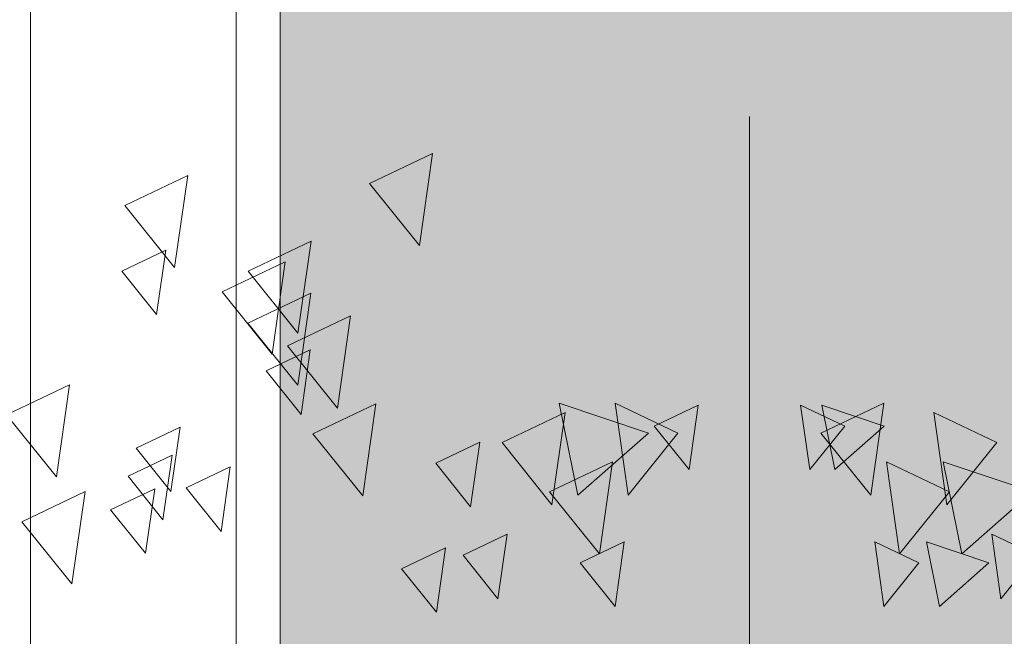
# Model space of a CAD drawing. Header units: millimetres. Extents: x -54722 to 267911, y -1116 to 19261.
# Tile 37 of 92: x -8778 to -8621, y 2089 to 2188. Entities that reach past the tile are written whole.
import ezdxf

# ---------------------------------------------------------------- set-up
doc = ezdxf.new("R2010")
doc.units = ezdxf.units.MM
doc.layers.add('A-GLAZ', color=151, linetype='Continuous', lineweight=9)
doc.layers.add('L-PLNT', color=71, linetype='Continuous', lineweight=9)

# ---------------------------------------------------------------- blocks, each defined once
blk = doc.blocks.new('SBA_PLNT-DTL-GenericTree_02 - ANG-045-V7-Façade Est')
at = {"layer": 'L-PLNT'}
for p, q in [((-8722.29, 2162), (-8712.2, 2166.81)), ((-8712.2, 2166.81), (-8714.3, 2152.04)), ((-8761.54, 2158.48), (-8751.44, 2163.29)), ((-8751.44, 2163.29), (-8753.55, 2148.52)), ((-8714.3, 2152.04), (-8722.29, 2162)), ((-8753.55, 2148.52), (-8761.54, 2158.48)), ((-8741.76, 2147.94), (-8731.67, 2152.75)), ((-8731.67, 2152.75), (-8733.77, 2137.98)), ((-8762.02, 2147.95), (-8754.96, 2151.31)), ((-8754.96, 2151.31), (-8756.43, 2140.97)), ((-8745.9, 2144.61), (-8735.8, 2149.41)), ((-8735.8, 2149.41), (-8737.9, 2134.64)), ((-8756.43, 2140.97), (-8762.02, 2147.95)), ((-8733.77, 2137.98), (-8741.76, 2147.94)), ((-8737.9, 2134.64), (-8745.9, 2144.61)), ((-8741.78, 2139.62), (-8731.69, 2144.42)), ((-8731.69, 2144.42), (-8733.79, 2129.65)), ((-8735.44, 2135.96), (-8725.34, 2140.76)), ((-8725.34, 2140.76), (-8727.45, 2125.99)), ((-8733.79, 2129.65), (-8741.78, 2139.62)), ((-8738.88, 2131.97), (-8731.81, 2135.34)), ((-8727.45, 2125.99), (-8735.44, 2135.96)), ((-8731.81, 2135.34), (-8733.28, 2125)), ((-8733.28, 2125), (-8738.88, 2131.97)), ((-8780.47, 2124.92), (-8770.37, 2129.73)), ((-8770.37, 2129.73), (-8772.47, 2114.96)), ((-8731.39, 2121.9), (-8721.29, 2126.7)), ((-8721.29, 2126.7), (-8723.4, 2111.93)), ((-8676.68, 2123.12), (-8669.62, 2126.48)), ((-8669.62, 2126.48), (-8671.09, 2116.15)), ((-8649.96, 2122), (-8639.86, 2126.81)), ((-8639.86, 2126.81), (-8641.97, 2112.04)), ((-8772.47, 2114.96), (-8780.47, 2124.92)), ((-8701.05, 2120.47), (-8690.96, 2125.28)), ((-8690.96, 2125.28), (-8693.06, 2110.51)), ((-8759.72, 2119.58), (-8752.65, 2122.94)), ((-8752.65, 2122.94), (-8754.12, 2112.61)), ((-8671.09, 2116.15), (-8676.68, 2123.12)), ((-8723.4, 2111.93), (-8731.39, 2121.9)), ((-8641.97, 2112.04), (-8649.96, 2122)), ((-8754.12, 2112.61), (-8759.72, 2119.58)), ((-8711.7, 2117.16), (-8704.63, 2120.53)), ((-8704.63, 2120.53), (-8706.11, 2110.19)), ((-8693.06, 2110.51), (-8701.05, 2120.47)), ((-8761.01, 2115.09), (-8753.94, 2118.46)), ((-8753.94, 2118.46), (-8755.42, 2108.12)), ((-8751.69, 2113.2), (-8744.62, 2116.57)), ((-8744.62, 2116.57), (-8746.1, 2106.23)), ((-8706.11, 2110.19), (-8711.7, 2117.16)), ((-8693.46, 2112.6), (-8683.36, 2117.41)), ((-8683.36, 2117.41), (-8685.47, 2102.64)), ((-8755.42, 2108.12), (-8761.01, 2115.09)), ((-8763.79, 2109.72), (-8756.73, 2113.09)), ((-8756.73, 2113.09), (-8758.2, 2102.75)), ((-8746.1, 2106.23), (-8751.69, 2113.2)), ((-8778, 2107.8), (-8767.9, 2112.61)), ((-8767.9, 2112.61), (-8770.01, 2097.84)), ((-8685.47, 2102.64), (-8693.46, 2112.6)), ((-8758.2, 2102.75), (-8763.79, 2109.72)), ((-8770.01, 2097.84), (-8778, 2107.8)), ((-8707.32, 2102.42), (-8700.25, 2105.79)), ((-8700.25, 2105.79), (-8701.72, 2095.45)), ((-8717.19, 2100.27), (-8710.12, 2103.63)), ((-8710.12, 2103.63), (-8711.59, 2093.3)), ((-8688.56, 2101.19), (-8681.49, 2104.55)), ((-8681.49, 2104.55), (-8682.96, 2094.22)), ((-8701.72, 2095.45), (-8707.32, 2102.42)), ((-8682.96, 2094.22), (-8688.56, 2101.19)), ((-8711.59, 2093.3), (-8717.19, 2100.27))]:
    blk.add_line(p, q, dxfattribs=at)
blk = doc.blocks.new('SBA_PLNT-DTL-GenericTree_02 - ANG-135-V8-Façade Est')
at = {"layer": 'L-PLNT'}
for p, q in [((-8672.87, 2122), (-8682.96, 2126.81)), ((-8682.96, 2126.81), (-8680.86, 2112.04)), ((-8646.15, 2123.12), (-8653.21, 2126.48)), ((-8653.21, 2126.48), (-8651.74, 2116.15)), ((-8621.77, 2120.47), (-8631.87, 2125.28)), ((-8631.87, 2125.28), (-8629.77, 2110.51)), ((-8651.74, 2116.15), (-8646.15, 2123.12)), ((-8680.86, 2112.04), (-8672.87, 2122)), ((-8629.77, 2110.51), (-8621.77, 2120.47)), ((-8629.37, 2112.6), (-8639.47, 2117.41)), ((-8639.47, 2117.41), (-8637.36, 2102.64)), ((-8637.36, 2102.64), (-8629.37, 2112.6)), ((-8615.51, 2102.42), (-8622.58, 2105.79)), ((-8622.58, 2105.79), (-8621.11, 2095.45)), ((-8634.27, 2101.19), (-8641.34, 2104.55)), ((-8641.34, 2104.55), (-8639.87, 2094.22)), ((-8621.11, 2095.45), (-8615.51, 2102.42)), ((-8639.87, 2094.22), (-8634.27, 2101.19))]:
    blk.add_line(p, q, dxfattribs=at)
blk = doc.blocks.new('SBA_PLNT-DTL-GenericTree_02 - ANG-090-V9-Façade Est')
at = {"layer": 'L-PLNT'}
for p, q in [((-8677.61, 2122), (-8691.89, 2126.81)), ((-8691.89, 2126.81), (-8688.91, 2112.04)), ((-8639.82, 2123.12), (-8649.82, 2126.48)), ((-8649.82, 2126.48), (-8647.73, 2116.15)), ((-8647.73, 2116.15), (-8639.82, 2123.12)), ((-8688.91, 2112.04), (-8677.61, 2122)), ((-8616.1, 2112.6), (-8630.38, 2117.41)), ((-8630.38, 2117.41), (-8627.4, 2102.64)), ((-8627.4, 2102.64), (-8616.1, 2112.6)), ((-8623.03, 2101.19), (-8633.03, 2104.55)), ((-8633.03, 2104.55), (-8630.94, 2094.22)), ((-8630.94, 2094.22), (-8623.03, 2101.19))]:
    blk.add_line(p, q, dxfattribs=at)
blk = doc.blocks.new('SBA_PLNT-DTL-GenericTree_02 - ANG-000-V10-Façade Est')
at = {"layer": 'L-PLNT'}
for p, q in [((-8661.41, 2167.9), (-8661.41, 2172.71)), ((-8661.41, 2172.71), (-8661.41, 2157.94)), ((-8661.41, 2157.94), (-8661.41, 2167.9)), ((-8661.41, 2162), (-8661.41, 2166.81)), ((-8661.41, 2166.81), (-8661.41, 2152.04)), ((-8661.41, 2158.48), (-8661.41, 2163.29)), ((-8661.41, 2163.29), (-8661.41, 2148.52)), ((-8661.41, 2152.04), (-8661.41, 2162)), ((-8661.41, 2148.52), (-8661.41, 2158.48)), ((-8661.41, 2147.94), (-8661.41, 2152.75)), ((-8661.41, 2152.75), (-8661.41, 2137.98)), ((-8661.41, 2147.95), (-8661.41, 2151.31)), ((-8661.41, 2151.31), (-8661.41, 2140.97)), ((-8661.41, 2144.61), (-8661.41, 2149.41)), ((-8661.41, 2149.41), (-8661.41, 2134.64)), ((-8661.41, 2140.97), (-8661.41, 2147.95)), ((-8661.41, 2137.98), (-8661.41, 2147.94)), ((-8661.41, 2134.64), (-8661.41, 2144.61)), ((-8661.41, 2139.62), (-8661.41, 2144.42)), ((-8661.41, 2144.42), (-8661.41, 2129.65)), ((-8661.41, 2137.62), (-8661.41, 2142.42)), ((-8661.41, 2142.42), (-8661.41, 2127.66)), ((-8661.41, 2135.96), (-8661.41, 2140.76)), ((-8661.41, 2140.76), (-8661.41, 2125.99)), ((-8661.41, 2129.65), (-8661.41, 2139.62)), ((-8661.41, 2132.86), (-8661.41, 2137.66)), ((-8661.41, 2137.66), (-8661.41, 2122.89)), ((-8661.41, 2127.66), (-8661.41, 2137.62)), ((-8661.41, 2125.99), (-8661.41, 2135.96)), ((-8661.41, 2131.97), (-8661.41, 2135.34)), ((-8661.41, 2135.34), (-8661.41, 2125)), ((-8661.41, 2122.89), (-8661.41, 2132.86)), ((-8661.41, 2125), (-8661.41, 2131.97)), ((-8661.41, 2124.92), (-8661.41, 2129.73)), ((-8661.41, 2129.73), (-8661.41, 2114.96)), ((-8661.41, 2122), (-8661.41, 2126.81)), ((-8661.41, 2126.81), (-8661.41, 2112.04)), ((-8661.41, 2121.9), (-8661.41, 2126.7)), ((-8661.41, 2126.7), (-8661.41, 2111.93)), ((-8661.41, 2123.12), (-8661.41, 2126.48)), ((-8661.41, 2126.48), (-8661.41, 2116.15)), ((-8661.41, 2120.47), (-8661.41, 2125.28)), ((-8661.41, 2125.28), (-8661.41, 2110.51)), ((-8661.41, 2114.96), (-8661.41, 2124.92)), ((-8661.41, 2116.15), (-8661.41, 2123.12)), ((-8661.41, 2119.58), (-8661.41, 2122.94)), ((-8661.41, 2122.94), (-8661.41, 2112.61)), ((-8661.41, 2112.04), (-8661.41, 2122)), ((-8661.41, 2111.93), (-8661.41, 2121.9)), ((-8661.41, 2116.98), (-8661.41, 2121.79)), ((-8661.41, 2121.79), (-8661.41, 2107.02)), ((-8661.41, 2117.16), (-8661.41, 2120.53)), ((-8661.41, 2120.53), (-8661.41, 2110.19)), ((-8661.41, 2110.51), (-8661.41, 2120.47)), ((-8661.41, 2112.61), (-8661.41, 2119.58)), ((-8661.41, 2115.09), (-8661.41, 2118.46)), ((-8661.41, 2118.46), (-8661.41, 2108.12)), ((-8661.41, 2112.6), (-8661.41, 2117.41)), ((-8661.41, 2117.41), (-8661.41, 2102.64)), ((-8661.41, 2110.19), (-8661.41, 2117.16)), ((-8661.41, 2107.02), (-8661.41, 2116.98)), ((-8661.41, 2113.2), (-8661.41, 2116.57)), ((-8661.41, 2116.57), (-8661.41, 2106.23)), ((-8661.41, 2110.97), (-8661.41, 2115.78)), ((-8661.41, 2115.78), (-8661.41, 2101.01)), ((-8661.41, 2110.3), (-8661.41, 2115.11)), ((-8661.41, 2115.11), (-8661.41, 2100.34)), ((-8661.41, 2108.12), (-8661.41, 2115.09)), ((-8661.41, 2106.23), (-8661.41, 2113.2)), ((-8661.41, 2109.72), (-8661.41, 2113.09)), ((-8661.41, 2113.09), (-8661.41, 2102.75)), ((-8661.41, 2107.8), (-8661.41, 2112.61)), ((-8661.41, 2112.61), (-8661.41, 2097.84)), ((-8661.41, 2102.64), (-8661.41, 2112.6)), ((-8661.41, 2107.46), (-8661.41, 2112.26)), ((-8661.41, 2112.26), (-8661.41, 2097.49)), ((-8661.41, 2101.01), (-8661.41, 2110.97)), ((-8661.41, 2100.34), (-8661.41, 2110.3)), ((-8661.41, 2102.75), (-8661.41, 2109.72)), ((-8661.41, 2097.84), (-8661.41, 2107.8)), ((-8661.41, 2097.49), (-8661.41, 2107.46)), ((-8661.41, 2102.42), (-8661.41, 2105.79)), ((-8661.41, 2105.79), (-8661.41, 2095.45)), ((-8661.41, 2101.19), (-8661.41, 2104.55)), ((-8661.41, 2104.55), (-8661.41, 2094.22)), ((-8661.41, 2100.27), (-8661.41, 2103.63)), ((-8661.41, 2103.63), (-8661.41, 2093.3)), ((-8661.41, 2095.45), (-8661.41, 2102.42)), ((-8661.41, 2097.43), (-8661.41, 2102.24)), ((-8661.41, 2102.24), (-8661.41, 2087.47)), ((-8661.41, 2094.22), (-8661.41, 2101.19)), ((-8661.41, 2093.3), (-8661.41, 2100.27)), ((-8661.41, 2087.47), (-8661.41, 2097.43)), ((-8661.41, 2090.06), (-8661.41, 2094.87)), ((-8661.41, 2094.87), (-8661.41, 2080.1)), ((-8661.41, 2089.71), (-8661.41, 2094.52)), ((-8661.41, 2094.52), (-8661.41, 2079.75)), ((-8661.41, 2080.1), (-8661.41, 2090.06)), ((-8661.41, 2079.75), (-8661.41, 2089.71))]:
    blk.add_line(p, q, dxfattribs=at)
blk = doc.blocks.new('Fenêtre type 1 - 280 x 245 cm-1357473-Façade Est')
at = {"layer": 'A-GLAZ'}
h = blk.add_hatch(color=256, dxfattribs=at)
h.paths.add_polyline_path([(-8736.63, 1408.31), (-8136.33, 1408.31), (-8169.25, 1457.76), (-8183.23, 1488.15), (-8197.92, 1527.04), (-8210.01, 1569.74), (-8059.46, 1569.74), (-8059.46, 1956.81), (-8268.32, 1956.81), (-8268.32, 2852.92), (-7068.22, 2852.92), (-7068.22, 1956.81), (-7296.83, 1956.81), (-7296.35, 1569.74), (-6750.01, 1569.74), (-6765.85, 1515.45), (-6786.25, 1466.88), (-6792.67, 1453.97), (-6823.7, 1408.31), (-6499.63, 1408.31), (-6499.63, 3258.44), (-6389.94, 3258.44), (-6389.94, 3628.31), (-8736.63, 3628.31), (-8736.63, 1649.56)])
h.paths.add_polyline_path([(-7342.51, 1569.74), (-7342.51, 1956.81), (-8013.78, 1956.81), (-8012.85, 1569.74), (-7342.66, 1569.74)])
for p, q in [((-8776.63, 3668.31), (-8776.63, 1394.25)), ((-8743.7, 1401.24), (-8743.7, 3635.38)), ((-8736.63, 3628.31), (-8736.63, 1408.31))]:
    blk.add_line(p, q, dxfattribs=at)

msp = doc.modelspace()

# ---------------------------------------------------------------- block references
at = {"layer": 'A-GLAZ'}
msp.add_blockref('Fenêtre type 1 - 280 x 245 cm-1357473-Façade Est', (0, 0), dxfattribs=at)
at = {"layer": 'L-PLNT'}
for name in ['SBA_PLNT-DTL-GenericTree_02 - ANG-090-V9-Façade Est', 'SBA_PLNT-DTL-GenericTree_02 - ANG-135-V8-Façade Est', 'SBA_PLNT-DTL-GenericTree_02 - ANG-045-V7-Façade Est', 'SBA_PLNT-DTL-GenericTree_02 - ANG-000-V10-Façade Est']:
    msp.add_blockref(name, (0, 0), dxfattribs=at)

doc.saveas('drawing.dxf')
